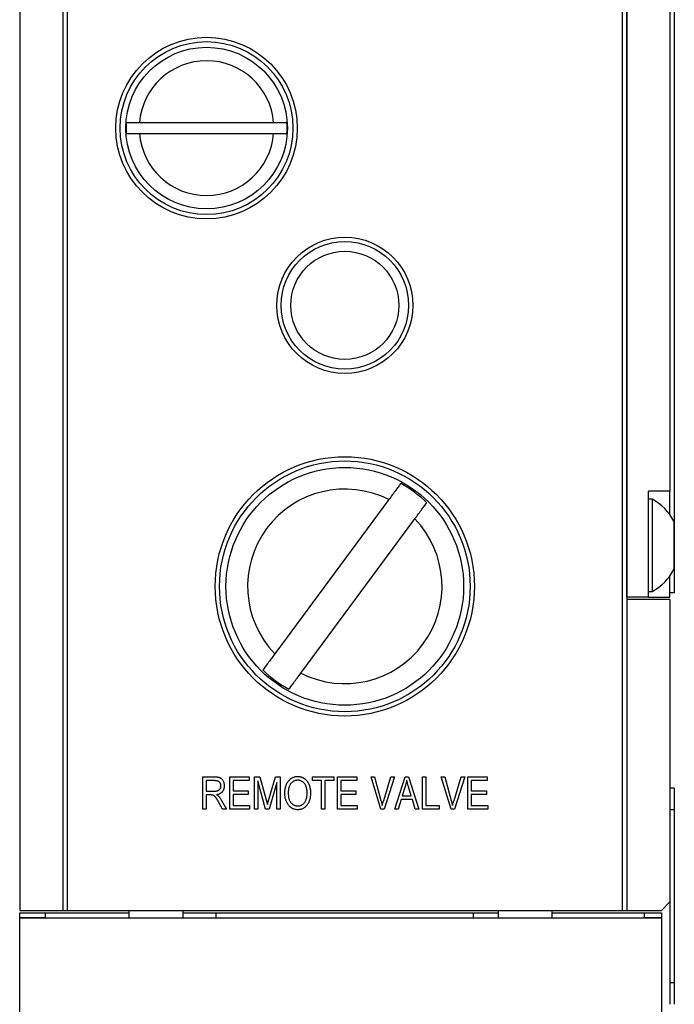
# Model space of a CAD drawing. Header units: inches. Extents: x 5.2 to 30.7, y 2.4 to 19.4.
# Tile 13 of 49: x 5.2 to 6.8, y 7.9 to 10.2. Entities that reach past the tile are written whole.
import ezdxf

# ---------------------------------------------------------------- set-up
doc = ezdxf.new("R2010")
doc.units = ezdxf.units.IN
doc.header["$MEASUREMENT"] = 0

msp = doc.modelspace()

# ---------------------------------------------------------------- linework, layer by layer
at = {"color": 7, "linetype": 'Continuous', "lineweight": 25}
for p, q in [((5.2358, 12.0361), (5.2358, 8.1011)), ((5.3358, 12.0361), (5.3358, 8.1011)), ((5.3458, 12.0011), (5.3458, 8.1011)), ((6.6308, 8.1011), (6.6308, 12.0011)), ((6.6408, 11.7361), (6.6408, 8.8211)), ((6.6408, 8.8261), (6.6408, 11.7311)), ((6.7508, 11.7211), (6.7508, 8.8361)), ((6.7408, 11.4861), (6.7408, 9.0711)), ((5.8236, 9.9236), (5.5131, 9.9236)), ((5.5131, 9.8986), (5.8236, 9.8986)), ((6.7408, 9.0711), (6.6908, 9.0711)), ((6.6908, 8.8261), (6.6908, 9.0711)), ((6.7408, 9.0167), (6.7408, 9.0711)), ((6.0901, 9.0518), (5.8263, 8.695)), ((6.6997, 9.0526), (6.6908, 9.0526)), ((6.6997, 9.0526), (6.6997, 8.8396)), ((5.8866, 8.6504), (6.1504, 9.0072)), ((6.7498, 9.0021), (6.7498, 8.8901)), ((6.7408, 8.8261), (6.7408, 8.8755)), ((6.6908, 8.8396), (6.6997, 8.8396)), ((6.6908, 8.8261), (6.6408, 8.8261)), ((6.6408, 8.8211), (6.6408, 8.1011)), ((6.7408, 8.8211), (6.6408, 8.8211)), ((6.6908, 8.8261), (6.7408, 8.8261)), ((6.7508, 8.8361), (6.7408, 8.8361)), ((6.7408, 8.8211), (6.7408, 8.1211)), ((5.6596, 8.4105), (5.6871, 8.4105)), ((5.6596, 8.3355), (5.6596, 8.4105)), ((5.7219, 8.4105), (5.7667, 8.4105)), ((5.7219, 8.3355), (5.7219, 8.4105)), ((5.7667, 8.4105), (5.7667, 8.4017)), ((5.7794, 8.4105), (5.7916, 8.4105)), ((5.7794, 8.3355), (5.7794, 8.4105)), ((5.7916, 8.4105), (5.8062, 8.3574)), ((5.8125, 8.3583), (5.8278, 8.4105)), ((5.8278, 8.4105), (5.8388, 8.4105)), ((5.8388, 8.4105), (5.8388, 8.3355)), ((5.9138, 8.4105), (5.9625, 8.4105)), ((5.9138, 8.4017), (5.9138, 8.4105)), ((5.9625, 8.4105), (5.9625, 8.4017)), ((5.9713, 8.4105), (6.0161, 8.4105)), ((5.9713, 8.3355), (5.9713, 8.4105)), ((6.0161, 8.4105), (6.0161, 8.4017)), ((6.049, 8.4105), (6.057, 8.4105)), ((6.0714, 8.3355), (6.049, 8.4105)), ((6.057, 8.4105), (6.072, 8.3561)), ((6.0783, 8.3561), (6.095, 8.4105)), ((6.1031, 8.4105), (6.0795, 8.3355)), ((6.095, 8.4105), (6.1031, 8.4105)), ((6.1038, 8.3355), (6.1277, 8.4105)), ((6.1277, 8.4105), (6.1353, 8.4105)), ((6.1353, 8.4105), (6.1593, 8.3355)), ((6.168, 8.4105), (6.1758, 8.4105)), ((6.168, 8.3355), (6.168, 8.4105)), ((6.1758, 8.4105), (6.1758, 8.3442)), ((6.2116, 8.4105), (6.2197, 8.4105)), ((6.2341, 8.3355), (6.2116, 8.4105)), ((6.2197, 8.4105), (6.2347, 8.3561)), ((6.241, 8.3561), (6.2577, 8.4105)), ((6.2657, 8.4105), (6.2421, 8.3355)), ((6.2577, 8.4105), (6.2657, 8.4105)), ((6.2732, 8.4105), (6.318, 8.4105)), ((6.2732, 8.3355), (6.2732, 8.4105)), ((6.318, 8.4105), (6.318, 8.4017)), ((5.6674, 8.4017), (5.6674, 8.3773)), ((5.6877, 8.4017), (5.6674, 8.4017)), ((5.7297, 8.4017), (5.7297, 8.3783)), ((5.7667, 8.4017), (5.7297, 8.4017)), ((5.7872, 8.4009), (5.7872, 8.3355)), ((5.805, 8.3355), (5.7872, 8.4009)), ((5.831, 8.3974), (5.813, 8.3355)), ((5.831, 8.3355), (5.831, 8.3974)), ((5.9343, 8.4017), (5.9138, 8.4017)), ((5.9343, 8.3355), (5.9343, 8.4017)), ((5.9421, 8.4017), (5.9421, 8.3355)), ((5.9625, 8.4017), (5.9421, 8.4017)), ((5.9791, 8.4017), (5.9791, 8.3783)), ((6.0161, 8.4017), (5.9791, 8.4017)), ((6.128, 8.3885), (6.121, 8.3666)), ((6.142, 8.3666), (6.1358, 8.3872)), ((6.281, 8.4017), (6.281, 8.3783)), ((6.318, 8.4017), (6.281, 8.4017)), ((6.7508, 8.3844), (6.7408, 8.3844)), ((6.7508, 8.3844), (6.7508, 8.3344)), ((5.6674, 8.3773), (5.6857, 8.3773)), ((5.6674, 8.3686), (5.6674, 8.3355)), ((5.6773, 8.3686), (5.6674, 8.3686)), ((5.7297, 8.3783), (5.7648, 8.3783)), ((5.7297, 8.3696), (5.7297, 8.3442)), ((5.7648, 8.3696), (5.7297, 8.3696)), ((5.7648, 8.3783), (5.7648, 8.3696)), ((5.9791, 8.3783), (6.0141, 8.3783)), ((5.9791, 8.3696), (5.9791, 8.3442)), ((6.0141, 8.3696), (5.9791, 8.3696)), ((6.0141, 8.3783), (6.0141, 8.3696)), ((6.121, 8.3666), (6.142, 8.3666)), ((6.281, 8.3783), (6.3161, 8.3783)), ((6.281, 8.3696), (6.281, 8.3442)), ((6.3161, 8.3696), (6.281, 8.3696)), ((6.3161, 8.3783), (6.3161, 8.3696)), ((5.7053, 8.3355), (5.6966, 8.3515)), ((5.7032, 8.356), (5.7141, 8.3355)), ((5.7297, 8.3442), (5.7677, 8.3442)), ((5.7677, 8.3442), (5.7677, 8.3355)), ((5.8062, 8.3574), (5.8091, 8.3463)), ((5.9791, 8.3442), (6.0171, 8.3442)), ((6.0171, 8.3442), (6.0171, 8.3355)), ((6.1184, 8.3579), (6.1119, 8.3355)), ((6.1446, 8.3579), (6.1184, 8.3579)), ((6.1512, 8.3355), (6.1446, 8.3579)), ((6.1758, 8.3442), (6.207, 8.3442)), ((6.207, 8.3442), (6.207, 8.3355)), ((6.281, 8.3442), (6.319, 8.3442)), ((6.319, 8.3442), (6.319, 8.3355)), ((5.6674, 8.3355), (5.6596, 8.3355)), ((5.7141, 8.3355), (5.7053, 8.3355)), ((5.7677, 8.3355), (5.7219, 8.3355)), ((5.7872, 8.3355), (5.7794, 8.3355)), ((5.813, 8.3355), (5.805, 8.3355)), ((5.8388, 8.3355), (5.831, 8.3355)), ((5.9421, 8.3355), (5.9343, 8.3355)), ((6.0171, 8.3355), (5.9713, 8.3355)), ((6.0795, 8.3355), (6.0714, 8.3355)), ((6.1119, 8.3355), (6.1038, 8.3355)), ((6.1593, 8.3355), (6.1512, 8.3355)), ((6.207, 8.3355), (6.168, 8.3355)), ((6.2421, 8.3355), (6.2341, 8.3355)), ((6.319, 8.3355), (6.2732, 8.3355)), ((6.7508, 8.3344), (6.7408, 8.3344)), ((6.7508, 8.3344), (6.7508, 7.9344)), ((6.7208, 8.1011), (6.7408, 8.1211)), ((6.7408, 8.1211), (6.7408, 7.9344)), ((5.2358, 8.1011), (5.3358, 8.1011)), ((5.2358, 8.0854), (5.2358, 8.0961)), ((5.2358, 8.0961), (5.2958, 8.0961)), ((5.2358, 8.0854), (5.2958, 8.0854)), ((5.2358, 8.0844), (5.2358, 8.0854)), ((5.2958, 8.0854), (5.2958, 8.0961)), ((5.2958, 8.0961), (5.4888, 8.0961)), ((5.2958, 8.0844), (5.2958, 8.0854)), ((5.3358, 8.1011), (5.3458, 8.1011)), ((5.3458, 8.1011), (6.6308, 8.1011)), ((5.4888, 8.1011), (5.4888, 8.0844)), ((5.6138, 8.0844), (5.6138, 8.1011)), ((5.6138, 8.0961), (5.6908, 8.0961)), ((5.6908, 8.0961), (6.2858, 8.0961)), ((6.2858, 8.0961), (6.3428, 8.0961)), ((6.3428, 8.1011), (6.3428, 8.0844)), ((6.4678, 8.0844), (6.4678, 8.1011)), ((6.4678, 8.0961), (6.6808, 8.0961)), ((6.6308, 8.1011), (6.6408, 8.1011)), ((6.6408, 8.1011), (6.7208, 8.1011)), ((6.6808, 8.0961), (6.6808, 8.0854)), ((6.6808, 8.0961), (6.7208, 8.0961)), ((6.6808, 8.0854), (6.6808, 8.0844)), ((6.6808, 8.0854), (6.7208, 8.0854)), ((6.7208, 8.0961), (6.7208, 8.0854)), ((6.7208, 8.0854), (6.7208, 8.0844)), ((5.2358, 8.0844), (6.7208, 8.0844)), ((5.2358, 6.3571), (5.2358, 8.0844)), ((6.7208, 8.0844), (6.7208, 6.3564)), ((6.7508, 7.9344), (6.7408, 7.9344)), ((6.7408, 7.9344), (6.7408, 7.8844)), ((6.7508, 7.9344), (6.7508, 7.8844))]:
    msp.add_line(p, q, dxfattribs=at)
at = {"color": 1, "linetype": 'Continuous', "lineweight": 25}
for p, q in [((5.6908, 8.0844), (5.6908, 8.0961)), ((6.2858, 8.0844), (6.2858, 8.0961))]:
    msp.add_line(p, q, dxfattribs=at)
at = {"color": 7, "linetype": 'Continuous', "lineweight": 25}
for centre, radius in [((5.6683, 9.9111), 0.21), ((5.6683, 9.9111), 0.2), ((5.6683, 9.9111), 0.187), ((5.9883, 9.5011), 0.1575), ((5.9883, 9.5011), 0.1475), ((5.9883, 9.5011), 0.125), ((5.9883, 8.8511), 0.3), ((5.9883, 8.8511), 0.29), ((5.9883, 8.8511), 0.275)]:
    msp.add_circle(centre, radius, dxfattribs=at)
for centre, radius, start, end in [((5.6683, 9.9111), 0.1558, 4.6033, 175.3967), ((5.6683, 9.9111), 0.1864, 176.1542, 183.8458), ((5.6683, 9.9111), 0.1864, 356.1542, 3.8458), ((5.6683, 9.9111), 0.1558, 184.6033, 355.3967), ((5.9883, 8.8511), 0.2708, 45.5553, 61.4734), ((5.9883, 8.8511), 0.225, 63.1084, 223.9203), ((6.6429, 8.9461), 0.1207, 27.6497, 61.9518), ((5.9883, 8.8511), 0.225, 243.1084, 43.9203), ((6.6429, 8.9461), 0.1207, 298.0482, 332.3503), ((5.9883, 8.8511), 0.2708, 225.5553, 241.4734)]:
    msp.add_arc(centre, radius, start, end, dxfattribs=at)
for points, knots in [([(5.5131, 9.9236), (5.506, 9.9236), (5.4988, 9.9236), (5.4877, 9.9236), (5.4838, 9.9236), (5.4824, 9.9236)], [0, 0, 0, 0, 0.5, 0.5, 1, 1, 1, 1]), ([(5.8543, 9.9236), (5.8529, 9.9236), (5.8489, 9.9236), (5.8379, 9.9236), (5.8307, 9.9236), (5.8236, 9.9236)], [0, 0, 0, 0, 0.5, 0.5, 1, 1, 1, 1]), ([(5.4824, 9.8986), (5.4831, 9.8986), (5.4844, 9.8986), (5.4881, 9.8986), (5.4905, 9.8986), (5.4988, 9.8986), (5.506, 9.8986), (5.5131, 9.8986)], [0, 0, 0, 0, 0.25, 0.25, 0.5, 0.5, 1, 1, 1, 1]), ([(5.8236, 9.8986), (5.8307, 9.8986), (5.8378, 9.8986), (5.8489, 9.8986), (5.8528, 9.8986), (5.8543, 9.8986)], [0, 0, 0, 0, 0.5, 0.5, 1, 1, 1, 1]), ([(6.1177, 9.0891), (6.1165, 9.0875), (6.115, 9.0854), (6.1112, 9.0803), (6.109, 9.0773), (6.1017, 9.0674), (6.0959, 9.0596), (6.0901, 9.0518)], [0, 0, 0, 0, 0.25, 0.25, 0.5, 0.5, 1, 1, 1, 1]), ([(6.1504, 9.0072), (6.1562, 9.015), (6.1619, 9.0228), (6.1717, 9.036), (6.1756, 9.0413), (6.178, 9.0445)], [0, 0, 0, 0, 0.5, 0.5, 1, 1, 1, 1]), ([(5.8263, 8.695), (5.8234, 8.6911), (5.8205, 8.6872), (5.8149, 8.6797), (5.8123, 8.6762), (5.8049, 8.6662), (5.801, 8.6609), (5.7987, 8.6578)], [0, 0, 0, 0, 0.25, 0.25, 0.5, 0.5, 1, 1, 1, 1]), ([(5.859, 8.6132), (5.8613, 8.6163), (5.8653, 8.6217), (5.875, 8.6348), (5.8808, 8.6426), (5.8866, 8.6504)], [0, 0, 0, 0, 0.5, 0.5, 1, 1, 1, 1]), ([(5.6871, 8.4105), (5.6878, 8.4105), (5.6892, 8.4105), (5.6911, 8.4103), (5.6929, 8.4102), (5.6946, 8.41), (5.6961, 8.4097), (5.6975, 8.4093), (5.6988, 8.4089), (5.7002, 8.4082), (5.7019, 8.4071), (5.7037, 8.4055), (5.7053, 8.4036), (5.7067, 8.4013), (5.7079, 8.3987), (5.7087, 8.3959), (5.7092, 8.3929), (5.7092, 8.3909), (5.7093, 8.3898)], [0, 0, 0, 0, 0.059861, 0.115867, 0.168079, 0.216582, 0.261137, 0.301832, 0.339688, 0.374291, 0.44084, 0.509232, 0.581286, 0.658766, 0.739724, 0.822665, 0.908999, 1, 1, 1, 1]), ([(5.8495, 8.372), (5.8496, 8.3735), (5.8496, 8.3765), (5.85, 8.3809), (5.8507, 8.3849), (5.8516, 8.3888), (5.8528, 8.3923), (5.8543, 8.3955), (5.856, 8.3985), (5.858, 8.4012), (5.8602, 8.4036), (5.8625, 8.4057), (5.865, 8.4075), (5.8676, 8.4089), (5.8703, 8.4101), (5.8732, 8.4108), (5.8762, 8.4114), (5.8783, 8.4114), (5.8793, 8.4114)], [0, 0, 0, 0, 0.083192, 0.162005, 0.236269, 0.306625, 0.373626, 0.437744, 0.499734, 0.560167, 0.618836, 0.675015, 0.729697, 0.783009, 0.835913, 0.889445, 0.943947, 1, 1, 1, 1]), ([(5.8793, 8.4114), (5.88, 8.4114), (5.8813, 8.4114), (5.8833, 8.4112), (5.8853, 8.4108), (5.8872, 8.4103), (5.889, 8.4097), (5.8908, 8.4089), (5.8926, 8.408), (5.8943, 8.4069), (5.8959, 8.4057), (5.8975, 8.4043), (5.899, 8.4029), (5.9004, 8.4013), (5.9017, 8.3996), (5.9029, 8.3977), (5.904, 8.3957), (5.905, 8.3936), (5.906, 8.3914), (5.9068, 8.389), (5.9074, 8.3866), (5.908, 8.3841), (5.9084, 8.3814), (5.9087, 8.3787), (5.9089, 8.3758), (5.9089, 8.3739), (5.909, 8.3729)], [0, 0, 0, 0, 0.037493, 0.074051, 0.110413, 0.146291, 0.182367, 0.218677, 0.255075, 0.292241, 0.329654, 0.367533, 0.405691, 0.44454, 0.484076, 0.524715, 0.566402, 0.609668, 0.653909, 0.699182, 0.745579, 0.793405, 0.842405, 0.893353, 0.945746, 1, 1, 1, 1]), ([(5.6857, 8.3773), (5.6866, 8.3774), (5.6884, 8.3774), (5.6908, 8.3776), (5.6929, 8.378), (5.6947, 8.3786), (5.6962, 8.3794), (5.6976, 8.3804), (5.6987, 8.3816), (5.6997, 8.383), (5.7005, 8.3845), (5.7011, 8.3861), (5.7014, 8.3879), (5.7015, 8.3891), (5.7015, 8.3898)], [0, 0, 0, 0, 0.122755, 0.230056, 0.322791, 0.40207, 0.47475, 0.545845, 0.616658, 0.689747, 0.764806, 0.840517, 0.918295, 1, 1, 1, 1]), ([(5.7015, 8.3898), (5.7015, 8.3902), (5.7014, 8.3911), (5.7013, 8.3924), (5.701, 8.3936), (5.7006, 8.3947), (5.7001, 8.3958), (5.6996, 8.3968), (5.6988, 8.3977), (5.698, 8.3985), (5.6971, 8.3993), (5.6961, 8.3999), (5.6949, 8.4005), (5.6937, 8.4009), (5.6923, 8.4013), (5.6909, 8.4015), (5.6893, 8.4017), (5.6882, 8.4017), (5.6877, 8.4017)], [0, 0, 0, 0, 0.0653272, 0.1273572, 0.1867704, 0.2447408, 0.300513, 0.3560969, 0.4114092, 0.4674171, 0.524221, 0.5832165, 0.6435592, 0.7068972, 0.7741229, 0.8448904, 0.9200429, 1, 1, 1, 1]), ([(5.7093, 8.3898), (5.7093, 8.3891), (5.7092, 8.3877), (5.709, 8.3857), (5.7087, 8.3838), (5.7082, 8.382), (5.7076, 8.3803), (5.7068, 8.3787), (5.7059, 8.3772), (5.7048, 8.3758), (5.7036, 8.3746), (5.7023, 8.3734), (5.7008, 8.3724), (5.6993, 8.3715), (5.6976, 8.3707), (5.6957, 8.37), (5.6938, 8.3695), (5.6924, 8.3692), (5.6917, 8.3691)], [0, 0, 0, 0, 0.070124, 0.136973, 0.201515, 0.263247, 0.323812, 0.382633, 0.440984, 0.498977, 0.557187, 0.615133, 0.67446, 0.734991, 0.797237, 0.861968, 0.929489, 1, 1, 1, 1]), ([(5.8793, 8.4027), (5.8786, 8.4027), (5.877, 8.4026), (5.8748, 8.4022), (5.8726, 8.4017), (5.8706, 8.4008), (5.8686, 8.3998), (5.8668, 8.3985), (5.8651, 8.3969), (5.8635, 8.3951), (5.862, 8.3931), (5.8608, 8.3908), (5.8597, 8.3883), (5.8588, 8.3855), (5.8581, 8.3825), (5.8577, 8.3792), (5.8574, 8.3756), (5.8573, 8.3731), (5.8573, 8.3719)], [0, 0, 0, 0, 0.054969, 0.108359, 0.160164, 0.211332, 0.262853, 0.314982, 0.369007, 0.424781, 0.482962, 0.543587, 0.607945, 0.675928, 0.749003, 0.827141, 0.910502, 1, 1, 1, 1]), ([(5.8979, 8.3901), (5.8975, 8.391), (5.8966, 8.3928), (5.8948, 8.3953), (5.8928, 8.3974), (5.8904, 8.3993), (5.8878, 8.4008), (5.8851, 8.4019), (5.8823, 8.4026), (5.8803, 8.4026), (5.8793, 8.4027)], [0, 0, 0, 0, 0.129089, 0.2551, 0.379866, 0.506891, 0.632519, 0.754842, 0.876522, 1, 1, 1, 1]), ([(5.9012, 8.3731), (5.9012, 8.3739), (5.9011, 8.3754), (5.901, 8.3777), (5.9007, 8.3799), (5.9004, 8.3821), (5.8999, 8.3842), (5.8994, 8.3862), (5.8987, 8.3882), (5.8982, 8.3894), (5.8979, 8.3901)], [0, 0, 0, 0, 0.134831, 0.265552, 0.394218, 0.519275, 0.64223, 0.762842, 0.882151, 1, 1, 1, 1]), ([(6.1315, 8.4027), (6.1313, 8.4015), (6.1309, 8.3991), (6.13, 8.3955), (6.1291, 8.392), (6.1284, 8.3896), (6.128, 8.3885)], [0, 0, 0, 0, 0.248875, 0.49742, 0.747941, 1, 1, 1, 1]), ([(6.1358, 8.3872), (6.1355, 8.388), (6.1351, 8.3895), (6.1344, 8.3917), (6.1338, 8.3938), (6.1333, 8.3958), (6.1328, 8.3977), (6.1323, 8.3994), (6.1319, 8.4011), (6.1316, 8.4021), (6.1315, 8.4027)], [0, 0, 0, 0, 0.151074, 0.29495, 0.430719, 0.55996, 0.681357, 0.794418, 0.901243, 1, 1, 1, 1]), ([(5.6966, 8.3515), (5.6962, 8.3523), (5.6955, 8.3537), (5.6943, 8.3557), (5.6932, 8.3576), (5.6923, 8.3592), (5.6913, 8.3607), (5.6905, 8.3619), (5.6898, 8.3629), (5.6889, 8.364), (5.6878, 8.365), (5.6866, 8.3661), (5.6853, 8.367), (5.6841, 8.3676), (5.6827, 8.3681), (5.6811, 8.3684), (5.6793, 8.3686), (5.678, 8.3686), (5.6773, 8.3686)], [0, 0, 0, 0, 0.092728, 0.177366, 0.254414, 0.323889, 0.385354, 0.438553, 0.484631, 0.522952, 0.588828, 0.648611, 0.702575, 0.751873, 0.802247, 0.860186, 0.925559, 1, 1, 1, 1]), ([(5.6917, 8.3691), (5.6923, 8.3688), (5.6932, 8.3682), (5.6946, 8.3674), (5.6957, 8.3665), (5.6963, 8.3659), (5.6966, 8.3656)], [0, 0, 0, 0, 0.289711, 0.551497, 0.788143, 1, 1, 1, 1]), ([(5.6966, 8.3656), (5.6973, 8.3648), (5.6985, 8.3634), (5.7001, 8.361), (5.7018, 8.3586), (5.7027, 8.3568), (5.7032, 8.356)], [0, 0, 0, 0, 0.2455633, 0.4938879, 0.7446128, 1, 1, 1, 1]), ([(5.8571, 8.3463), (5.8565, 8.3472), (5.8553, 8.349), (5.8538, 8.3519), (5.8525, 8.3549), (5.8514, 8.358), (5.8505, 8.3613), (5.85, 8.3647), (5.8496, 8.3683), (5.8496, 8.3707), (5.8495, 8.372)], [0, 0, 0, 0, 0.119867, 0.239024, 0.359553, 0.481559, 0.605468, 0.732968, 0.86425, 1, 1, 1, 1]), ([(5.8573, 8.3719), (5.8573, 8.3708), (5.8574, 8.3686), (5.8577, 8.3655), (5.8582, 8.3626), (5.8589, 8.3598), (5.8597, 8.3573), (5.8609, 8.3549), (5.8622, 8.3527), (5.8636, 8.3508), (5.8653, 8.349), (5.867, 8.3475), (5.8688, 8.3462), (5.8707, 8.3451), (5.8727, 8.3443), (5.8748, 8.3437), (5.877, 8.3433), (5.8784, 8.3433), (5.8792, 8.3433)], [0, 0, 0, 0, 0.082017, 0.159413, 0.233007, 0.303189, 0.369972, 0.434191, 0.496709, 0.558209, 0.618081, 0.675083, 0.730108, 0.783898, 0.837076, 0.890419, 0.944387, 1, 1, 1, 1]), ([(5.8792, 8.3433), (5.8799, 8.3433), (5.8815, 8.3433), (5.8837, 8.3437), (5.8858, 8.3443), (5.8878, 8.3451), (5.8897, 8.3462), (5.8915, 8.3475), (5.8933, 8.3491), (5.8949, 8.3508), (5.8964, 8.3528), (5.8977, 8.3551), (5.8988, 8.3575), (5.8996, 8.3602), (5.9003, 8.3631), (5.9008, 8.3663), (5.9011, 8.3696), (5.9011, 8.3719), (5.9012, 8.3731)], [0, 0, 0, 0, 0.054923, 0.108603, 0.161037, 0.212985, 0.265687, 0.319158, 0.374573, 0.432544, 0.492438, 0.554208, 0.618546, 0.686302, 0.757779, 0.833642, 0.914413, 1, 1, 1, 1]), ([(5.909, 8.3729), (5.9089, 8.3715), (5.9089, 8.3689), (5.9085, 8.3651), (5.9079, 8.3614), (5.9071, 8.3579), (5.906, 8.3546), (5.9047, 8.3515), (5.9032, 8.3486), (5.9019, 8.3468), (5.9013, 8.346)], [0, 0, 0, 0, 0.141691, 0.277461, 0.407496, 0.532719, 0.653726, 0.77106, 0.88631, 1, 1, 1, 1]), ([(5.8091, 8.3463), (5.8092, 8.3466), (5.8094, 8.3474), (5.8097, 8.3486), (5.8101, 8.3499), (5.8105, 8.3514), (5.811, 8.3529), (5.8115, 8.3546), (5.812, 8.3564), (5.8123, 8.3576), (5.8125, 8.3583)], [0, 0, 0, 0, 0.090712, 0.190611, 0.302053, 0.422037, 0.551217, 0.690772, 0.840366, 1, 1, 1, 1]), ([(5.8792, 8.3345), (5.8781, 8.3345), (5.8759, 8.3346), (5.8727, 8.3352), (5.8697, 8.3361), (5.8668, 8.3374), (5.8641, 8.339), (5.8616, 8.3411), (5.8592, 8.3435), (5.8578, 8.3453), (5.8571, 8.3463)], [0, 0, 0, 0, 0.128464, 0.252118, 0.373476, 0.493004, 0.613709, 0.737277, 0.865504, 1, 1, 1, 1]), ([(5.9013, 8.346), (5.9006, 8.345), (5.8992, 8.3433), (5.8968, 8.3409), (5.8943, 8.3389), (5.8916, 8.3373), (5.8888, 8.336), (5.8857, 8.3351), (5.8825, 8.3346), (5.8804, 8.3345), (5.8792, 8.3345)], [0, 0, 0, 0, 0.133765, 0.261459, 0.385485, 0.505837, 0.625946, 0.746913, 0.870985, 1, 1, 1, 1]), ([(6.072, 8.3561), (6.0723, 8.355), (6.0728, 8.353), (6.0736, 8.35), (6.0743, 8.3471), (6.0748, 8.3452), (6.075, 8.3442)], [0, 0, 0, 0, 0.264695, 0.519678, 0.765279, 1, 1, 1, 1]), ([(6.075, 8.3442), (6.0755, 8.3462), (6.0765, 8.3501), (6.0777, 8.3541), (6.0783, 8.3561)], [0, 0, 0, 0, 0.489911, 1, 1, 1, 1]), ([(6.2347, 8.3561), (6.235, 8.355), (6.2355, 8.353), (6.2363, 8.35), (6.237, 8.3471), (6.2375, 8.3452), (6.2377, 8.3442)], [0, 0, 0, 0, 0.264695, 0.519678, 0.765279, 1, 1, 1, 1]), ([(6.2377, 8.3442), (6.2382, 8.3462), (6.2392, 8.3501), (6.2404, 8.3541), (6.241, 8.3561)], [0, 0, 0, 0, 0.489911, 1, 1, 1, 1])]:
    msp.add_open_spline(points, degree=3, knots=knots, dxfattribs=at)

doc.saveas('drawing.dxf')
